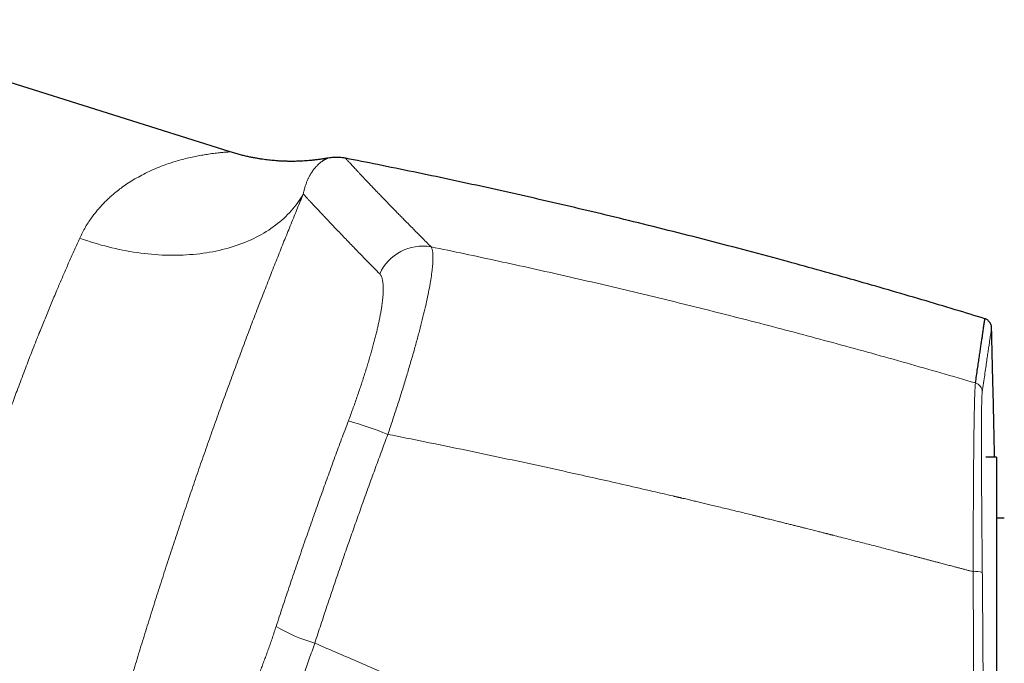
# Model space of a CAD drawing. Header units: millimetres. Extents: x 8 to 1110, y 12 to 672.
# Tile 8 of 58: x 223 to 285, y 623 to 664. Entities that reach past the tile are written whole.
import ezdxf

# ---------------------------------------------------------------- set-up
doc = ezdxf.new("R2010")
doc.units = ezdxf.units.MM

msp = doc.modelspace()

# ---------------------------------------------------------------- linework, layer by layer
at = {"color": 7, "linetype": 'Continuous', "lineweight": 30}
for p, q in [((236.097, 655.225), (209.375, 663.65)), ((284.891, 635.785), (284.206, 635.785)), ((284.891, 635.785), (284.206, 635.785)), ((284.891, 635.785), (284.891, 606.785)), ((285.391, 631.885), (284.891, 631.885))]:
    msp.add_line(p, q, dxfattribs=at)
at = {"color": 8, "linetype": 'Continuous', "lineweight": 0, "flags": 128}
msp.add_lwpolyline([(226.513, 649.73), (226.739, 649.65), (226.965, 649.573), (227.192, 649.498), (227.42, 649.427), (227.648, 649.359), (227.877, 649.293), (228.106, 649.231), (228.336, 649.171), (228.565, 649.115), (228.795, 649.062), (229.025, 649.012), (229.255, 648.965), (229.485, 648.921), (229.715, 648.88), (229.945, 648.842), (230.174, 648.808), (230.403, 648.777), (230.631, 648.749), (230.859, 648.724), (231.087, 648.703), (231.313, 648.684), (231.539, 648.669), (231.764, 648.657), (231.988, 648.649), (232.211, 648.644), (232.434, 648.642), (232.654, 648.643), (232.874, 648.647), (233.092, 648.655), (233.309, 648.666), (233.525, 648.68), (233.739, 648.697), (233.952, 648.718), (234.162, 648.742), (234.371, 648.769), (234.579, 648.799), (234.784, 648.832), (234.988, 648.869), (235.189, 648.909), (235.388, 648.952), (235.585, 648.998), (235.78, 649.047), (235.973, 649.1), (236.163, 649.155), (236.351, 649.214), (236.537, 649.275), (236.72, 649.34), (236.9, 649.408), (237.078, 649.478), (237.252, 649.552), (237.425, 649.628), (237.594, 649.708), (237.76, 649.79), (237.924, 649.875), (238.084, 649.963), (238.241, 650.054), (238.395, 650.148), (238.547, 650.244), (238.694, 650.343), (238.839, 650.445), (238.98, 650.549), (239.118, 650.656), (239.252, 650.765), (239.383, 650.877), (239.511, 650.992), (239.634, 651.109), (239.755, 651.228), (239.871, 651.35), (239.984, 651.474), (240.093, 651.601), (240.199, 651.729), (240.301, 651.86), (240.399, 651.993), (240.493, 652.128), (240.583, 652.265), (240.669, 652.404), (240.751, 652.545)], dxfattribs=at)
at = {"color": 8, "linetype": 'Continuous', "lineweight": 0}
for centre, radius, start, end in [((248.368, 646.193), 3.03, 80.18532, 155.32794), ((283.389, 639.928), 0.599, 1.53274, 73.83315), ((236.034, 611.544), 27.602, 68.5317, 74.04546), ((283.56, 626.999), 1.49, 73.19315, 96.04931), ((244.298, 633.868), 10.332, 239.27255, 254.18274)]:
    msp.add_arc(centre, radius, start, end, dxfattribs=at)
for points, knots in [([(236.097, 655.225), (236.089, 655.224), (236.074, 655.224), (235.954, 655.219), (235.763, 655.206), (235.493, 655.182), (235.144, 655.143), (234.753, 655.091), (234.355, 655.027), (233.972, 654.955), (233.569, 654.87), (233.143, 654.772), (232.714, 654.655), (232.279, 654.519), (231.813, 654.354), (231.325, 654.16), (230.831, 653.934), (230.366, 653.695), (229.932, 653.447), (229.53, 653.193), (229.161, 652.935), (228.846, 652.692), (228.577, 652.466), (228.344, 652.255), (228.121, 652.039), (227.908, 651.817), (227.705, 651.589), (227.512, 651.356), (227.228, 650.985), (226.875, 650.463), (226.632, 649.97), (226.513, 649.73)], [0, 0, 0, 0, 0.035378, 0.072827, 0.112437, 0.154396, 0.198862, 0.245966, 0.282217, 0.318535, 0.354933, 0.391453, 0.427989, 0.464475, 0.500911, 0.544046, 0.584869, 0.623388, 0.659613, 0.693556, 0.725229, 0.754647, 0.776484, 0.797907, 0.818923, 0.83954, 0.859767, 0.879613, 0.899088, 0.950797, 1, 1, 1, 1]), ([(242.323, 654.831), (242.323, 654.831), (242.322, 654.831), (242.313, 654.827), (242.3, 654.822), (242.281, 654.814), (242.257, 654.803), (242.231, 654.791), (242.203, 654.777), (242.183, 654.767), (242.169, 654.76), (242.162, 654.756), (242.155, 654.752), (242.148, 654.749), (242.141, 654.745), (242.134, 654.741), (242.116, 654.731), (242.085, 654.714), (242.041, 654.687), (241.994, 654.657), (241.946, 654.625), (241.896, 654.588), (241.842, 654.547), (241.791, 654.505), (241.741, 654.462), (241.695, 654.42), (241.649, 654.375), (241.603, 654.328), (241.547, 654.269), (241.484, 654.195), (241.411, 654.104), (241.34, 654.007), (241.271, 653.903), (241.224, 653.825), (241.197, 653.779), (241.189, 653.766), (241.182, 653.754), (241.175, 653.74), (241.167, 653.726), (241.159, 653.711), (241.141, 653.679), (241.115, 653.629), (241.081, 653.561), (241.044, 653.483), (241.005, 653.394), (240.964, 653.294), (240.926, 653.192), (240.89, 653.087), (240.857, 652.981), (240.826, 652.875), (240.798, 652.767), (240.773, 652.658), (240.758, 652.583), (240.75, 652.546)], [0, 0, 0, 0, 0.027461, 0.055414, 0.083838, 0.112735, 0.142107, 0.171957, 0.194329, 0.216965, 0.222082, 0.227213, 0.232357, 0.237514, 0.242685, 0.247869, 0.252651, 0.281079, 0.310052, 0.336864, 0.364128, 0.391843, 0.420012, 0.448633, 0.47144, 0.494528, 0.51733, 0.539831, 0.562152, 0.597288, 0.631965, 0.666184, 0.699944, 0.732769, 0.736426, 0.740077, 0.743722, 0.747362, 0.751204, 0.755569, 0.759917, 0.777848, 0.795482, 0.812818, 0.835978, 0.858585, 0.880638, 0.902136, 0.923081, 0.943113, 0.96261, 0.981572, 1, 1, 1, 1]), ([(243.436, 654.823), (243.436, 654.822), (243.437, 654.821), (243.451, 654.805), (243.475, 654.779), (243.51, 654.741), (243.554, 654.693), (243.609, 654.633), (243.674, 654.563), (243.749, 654.482), (243.834, 654.39), (243.929, 654.288), (244.033, 654.177), (244.147, 654.055), (244.271, 653.922), (244.407, 653.777), (244.555, 653.621), (244.713, 653.453), (244.881, 653.276), (245.06, 653.088), (245.25, 652.889), (245.449, 652.681), (245.658, 652.465), (245.875, 652.239), (246.103, 652.004), (246.324, 651.776), (246.536, 651.558), (246.736, 651.353), (246.943, 651.141), (247.17, 650.909), (247.42, 650.656), (247.693, 650.379), (247.975, 650.093), (248.268, 649.798), (248.57, 649.494), (248.78, 649.284), (248.885, 649.179)], [0, 0, 0, 0, 0.027135, 0.0581, 0.089068, 0.12004, 0.150947, 0.181856, 0.212767, 0.24368, 0.274595, 0.304959, 0.335325, 0.365692, 0.396061, 0.427051, 0.458042, 0.489034, 0.519984, 0.550918, 0.581859, 0.612808, 0.643145, 0.673486, 0.703833, 0.734184, 0.757983, 0.781705, 0.805459, 0.829246, 0.857603, 0.886003, 0.914444, 0.942925, 0.971444, 1, 1, 1, 1]), ([(240.751, 652.545), (240.687, 652.391), (240.559, 652.082), (240.364, 651.608), (240.168, 651.128), (239.97, 650.641), (239.771, 650.151), (239.572, 649.656), (239.372, 649.158), (239.17, 648.653), (238.966, 648.138), (238.758, 647.612), (238.547, 647.076), (238.335, 646.533), (238.122, 645.983), (237.906, 645.426), (237.69, 644.862), (237.471, 644.29), (237.252, 643.712), (237.031, 643.128), (236.811, 642.54), (236.589, 641.946), (236.369, 641.352), (236.15, 640.757), (235.932, 640.162), (235.713, 639.561), (235.493, 638.951), (235.271, 638.334), (235.048, 637.709), (234.825, 637.082), (234.603, 636.451), (234.381, 635.818), (234.16, 635.183), (233.939, 634.544), (233.719, 633.904), (233.5, 633.262), (233.282, 632.618), (233.064, 631.972), (232.849, 631.329), (232.636, 630.687), (232.425, 630.048), (232.215, 629.408), (232.005, 628.764), (231.796, 628.116), (231.586, 627.464), (231.379, 626.813), (231.173, 626.163), (230.968, 625.513), (230.766, 624.864), (230.564, 624.216), (230.365, 623.569), (230.168, 622.924), (229.973, 622.282), (229.781, 621.644), (229.592, 621.012), (229.406, 620.387), (229.224, 619.768), (229.043, 619.151), (228.863, 618.532), (228.684, 617.912), (228.506, 617.292), (228.331, 616.678), (228.159, 616.069), (227.989, 615.466), (227.823, 614.868), (227.714, 614.474), (227.659, 614.277)], [0, 0, 0, 0, 0.015859, 0.031662, 0.047416, 0.063127, 0.0788, 0.094162, 0.109499, 0.124817, 0.140122, 0.155732, 0.171339, 0.186951, 0.202573, 0.218211, 0.233871, 0.249559, 0.26531, 0.281027, 0.296716, 0.312385, 0.328038, 0.343403, 0.358765, 0.37413, 0.389558, 0.405271, 0.420959, 0.436628, 0.452283, 0.467932, 0.483579, 0.499231, 0.514875, 0.53051, 0.546144, 0.561781, 0.577428, 0.592811, 0.608215, 0.623646, 0.639052, 0.654755, 0.670449, 0.686138, 0.70183, 0.717528, 0.73324, 0.74897, 0.764728, 0.780462, 0.796176, 0.811878, 0.827571, 0.842983, 0.858398, 0.873821, 0.889386, 0.905241, 0.921068, 0.936873, 0.952663, 0.968444, 0.984221, 1, 1, 1, 1]), ([(240.75, 652.546), (240.786, 652.506), (240.859, 652.427), (240.981, 652.295), (241.112, 652.154), (241.252, 652.002), (241.403, 651.841), (241.563, 651.669), (241.739, 651.481), (241.932, 651.275), (242.144, 651.052), (242.367, 650.816), (242.602, 650.568), (242.85, 650.308), (243.11, 650.036), (243.382, 649.752), (243.667, 649.456), (243.964, 649.148), (244.272, 648.83), (244.591, 648.503), (244.919, 648.166), (245.259, 647.819), (245.496, 647.578), (245.615, 647.458)], [0, 0, 0, 0, 0.044804, 0.089609, 0.134416, 0.179224, 0.224033, 0.268843, 0.313652, 0.362943, 0.412232, 0.461521, 0.510808, 0.560094, 0.609377, 0.658657, 0.707935, 0.757209, 0.80648, 0.854866, 0.903249, 0.951627, 1, 1, 1, 1]), ([(226.513, 649.73), (226.457, 649.608), (226.347, 649.364), (226.18, 648.992), (226.014, 648.62), (225.849, 648.247), (225.686, 647.875), (225.526, 647.506), (225.368, 647.14), (225.212, 646.775), (225.047, 646.388), (224.876, 645.981), (224.697, 645.553), (224.521, 645.129), (224.348, 644.708), (224.179, 644.292), (224.059, 643.994), (223.987, 643.814), (223.961, 643.751), (223.936, 643.688), (223.911, 643.625), (223.886, 643.561), (223.829, 643.42), (223.711, 643.123), (223.54, 642.688), (223.346, 642.191), (223.151, 641.684), (222.946, 641.147), (222.733, 640.58), (222.529, 640.035), (222.337, 639.511), (222.154, 639.009), (221.975, 638.51), (221.798, 638.013), (221.624, 637.518), (221.474, 637.086), (221.346, 636.713), (221.239, 636.4), (221.133, 636.085), (221.026, 635.769), (220.92, 635.45), (220.814, 635.13), (220.679, 634.719), (220.515, 634.214), (220.324, 633.616), (220.14, 633.034), (219.965, 632.471), (219.797, 631.926), (219.631, 631.378), (219.466, 630.827), (219.302, 630.275), (219.167, 629.813), (219.06, 629.442), (218.979, 629.161), (218.899, 628.88), (218.819, 628.599), (218.74, 628.316), (218.661, 628.033), (218.582, 627.75), (218.497, 627.442), (218.406, 627.109), (218.31, 626.751), (218.214, 626.395), (218.121, 626.044), (218.015, 625.643), (217.897, 625.19), (217.766, 624.681), (217.637, 624.171), (217.51, 623.661), (217.384, 623.15), (217.303, 622.812), (217.262, 622.642)], [0, 0, 0, 0, 0.017728, 0.035184, 0.052366, 0.069277, 0.085914, 0.101989, 0.117801, 0.133351, 0.148638, 0.166494, 0.183978, 0.20109, 0.217831, 0.2342, 0.250197, 0.25264, 0.255081, 0.257518, 0.259953, 0.262385, 0.264814, 0.276224, 0.296438, 0.31431, 0.332018, 0.352882, 0.373513, 0.393911, 0.411927, 0.429757, 0.447402, 0.464862, 0.482137, 0.499228, 0.510015, 0.52084, 0.531703, 0.542603, 0.55354, 0.564515, 0.575528, 0.595817, 0.616233, 0.636777, 0.655228, 0.673782, 0.692438, 0.711198, 0.730061, 0.749028, 0.758621, 0.768252, 0.777922, 0.787631, 0.797378, 0.807163, 0.816987, 0.826849, 0.839302, 0.851817, 0.864392, 0.876884, 0.888932, 0.907005, 0.925254, 0.943677, 0.962276, 0.98105, 1, 1, 1, 1]), ([(248.885, 649.179), (248.908, 649.134), (248.954, 649.045), (248.993, 648.837), (249.012, 648.575), (249.006, 648.255), (248.978, 647.879), (248.927, 647.45), (248.853, 646.968), (248.756, 646.435), (248.637, 645.851), (248.495, 645.219), (248.331, 644.543), (248.148, 643.827), (247.946, 643.077), (247.727, 642.298), (247.493, 641.492), (247.244, 640.666), (246.983, 639.822), (246.71, 638.966), (246.428, 638.101), (246.233, 637.521), (246.136, 637.231)], [0, 0, 0, 0, 0.049751, 0.099486, 0.149223, 0.198975, 0.248758, 0.298587, 0.348485, 0.398483, 0.448626, 0.49897, 0.54937, 0.599662, 0.649882, 0.700047, 0.750166, 0.800237, 0.850256, 0.900222, 0.950133, 1, 1, 1, 1]), ([(248.885, 649.179), (249.6, 649.03), (251.031, 648.732), (253.179, 648.271), (255.332, 647.798), (257.49, 647.312), (259.638, 646.816), (261.778, 646.311), (263.909, 645.796), (266.044, 645.269), (268.197, 644.726), (270.368, 644.166), (272.558, 643.589), (274.751, 642.999), (276.948, 642.396), (279.148, 641.779), (281.352, 641.149), (282.82, 640.718), (283.555, 640.503)], [0, 0, 0, 0, 0.061382, 0.12294, 0.184677, 0.246591, 0.308684, 0.369841, 0.431172, 0.492676, 0.554354, 0.61747, 0.680768, 0.744248, 0.80791, 0.871756, 0.935786, 1, 1, 1, 1]), ([(243.621, 638.083), (243.668, 638.209), (243.762, 638.461), (243.9, 638.839), (244.036, 639.216), (244.168, 639.593), (244.296, 639.964), (244.419, 640.33), (244.537, 640.689), (244.652, 641.045), (244.763, 641.399), (244.87, 641.75), (244.974, 642.097), (245.072, 642.437), (245.165, 642.771), (245.253, 643.096), (245.335, 643.412), (245.411, 643.717), (245.481, 644.012), (245.545, 644.3), (245.604, 644.579), (245.656, 644.85), (245.703, 645.109), (245.743, 645.357), (245.776, 645.591), (245.802, 645.812), (245.822, 646.019), (245.835, 646.214), (245.843, 646.398), (245.843, 646.571), (245.838, 646.731), (245.825, 646.877), (245.806, 647.01), (245.781, 647.129), (245.749, 647.233), (245.711, 647.322), (245.667, 647.399), (245.632, 647.438), (245.615, 647.458)], [0, 0, 0, 0, 0.0280865, 0.0561591, 0.084264, 0.1124474, 0.1405918, 0.1680809, 0.1955454, 0.2230284, 0.250573, 0.2786321, 0.3065989, 0.3345198, 0.3624419, 0.3905408, 0.4181602, 0.4456861, 0.4731658, 0.5006473, 0.5285978, 0.5565382, 0.584518, 0.6125865, 0.6405701, 0.667881, 0.6952029, 0.7225796, 0.7500543, 0.7779545, 0.8058206, 0.8336969, 0.8616274, 0.8897023, 0.9172881, 0.9448386, 0.9723954, 1, 1, 1, 1]), ([(283.987, 639.944), (284.014, 640.131), (284.069, 640.506), (284.143, 641.017), (284.212, 641.491), (284.275, 641.924), (284.332, 642.317), (284.383, 642.67), (284.429, 642.982), (284.467, 643.244), (284.498, 643.46), (284.524, 643.636), (284.545, 643.78), (284.56, 643.889), (284.572, 643.966), (284.579, 644.014), (284.582, 644.035), (284.583, 644.041), (284.583, 644.042), (284.583, 644.042), (284.583, 644.042), (284.583, 644.042), (284.583, 644.042), (284.583, 644.042), (284.583, 644.042), (284.583, 644.042), (284.583, 644.042), (284.583, 644.042)], [0, 0, 0, 0, 0.06995, 0.139901, 0.209852, 0.279803, 0.349755, 0.419706, 0.489658, 0.559611, 0.621169, 0.682727, 0.744286, 0.805844, 0.860015, 0.914187, 0.961858, 0.982833, 0.992062, 0.996123, 0.996654, 0.997186, 0.997718, 0.99825, 0.998781, 0.999313, 1, 1, 1, 1]), ([(283.403, 628.48), (283.404, 628.731), (283.406, 629.233), (283.408, 629.978), (283.411, 630.713), (283.414, 631.436), (283.417, 632.146), (283.421, 632.84), (283.425, 633.518), (283.429, 634.176), (283.434, 634.813), (283.438, 635.427), (283.444, 636.017), (283.449, 636.553), (283.455, 637.036), (283.46, 637.471), (283.466, 637.881), (283.472, 638.265), (283.479, 638.622), (283.486, 638.953), (283.493, 639.255), (283.501, 639.528), (283.509, 639.771), (283.517, 639.983), (283.526, 640.164), (283.536, 640.312), (283.545, 640.429), (283.552, 640.478), (283.555, 640.503)], [0, 0, 0, 0, 0.041799, 0.083521, 0.12518, 0.166789, 0.208358, 0.2499, 0.291427, 0.332953, 0.374495, 0.416073, 0.457711, 0.499439, 0.535239, 0.571014, 0.606769, 0.642508, 0.678235, 0.713951, 0.74966, 0.785366, 0.821074, 0.856791, 0.892527, 0.928295, 0.964112, 1, 1, 1, 1]), ([(283.991, 628.425), (283.99, 628.56), (283.987, 628.83), (283.983, 629.232), (283.98, 629.632), (283.976, 630.029), (283.972, 630.424), (283.969, 630.838), (283.965, 631.271), (283.961, 631.721), (283.958, 632.165), (283.954, 632.58), (283.952, 632.967), (283.949, 633.327), (283.947, 633.681), (283.945, 634.029), (283.943, 634.37), (283.941, 634.691), (283.939, 634.993), (283.938, 635.275), (283.937, 635.582), (283.936, 635.843), (283.936, 636.032), (283.935, 636.108), (283.935, 636.135), (283.935, 636.144), (283.935, 636.153), (283.935, 636.162), (283.935, 636.17), (283.935, 636.187), (283.935, 636.215), (283.935, 636.257), (283.935, 636.307), (283.935, 636.368), (283.935, 636.44), (283.935, 636.523), (283.934, 636.615), (283.934, 636.715), (283.934, 636.824), (283.934, 636.941), (283.934, 637.066), (283.934, 637.197), (283.935, 637.333), (283.935, 637.435), (283.935, 637.504), (283.935, 637.536), (283.935, 637.569), (283.935, 637.6), (283.935, 637.628), (283.935, 637.653), (283.936, 637.716), (283.936, 637.815), (283.937, 637.953), (283.938, 638.087), (283.938, 638.216), (283.939, 638.336), (283.94, 638.443), (283.941, 638.538), (283.942, 638.602), (283.942, 638.643), (283.943, 638.664), (283.943, 638.684), (283.943, 638.704), (283.943, 638.723), (283.944, 638.796), (283.946, 638.919), (283.949, 639.081), (283.952, 639.231), (283.955, 639.368), (283.959, 639.493), (283.963, 639.602), (283.967, 639.697), (283.972, 639.778), (283.977, 639.846), (283.982, 639.903), (283.985, 639.93), (283.987, 639.944)], [0, 0, 0, 0, 0.023472, 0.046917, 0.070338, 0.093736, 0.117115, 0.140476, 0.167988, 0.195481, 0.222958, 0.250422, 0.273696, 0.296965, 0.320232, 0.343498, 0.366768, 0.390045, 0.410537, 0.43104, 0.451557, 0.478666, 0.490606, 0.495863, 0.496551, 0.49724, 0.497928, 0.498617, 0.499305, 0.499994, 0.502655, 0.506004, 0.510042, 0.514768, 0.520747, 0.527555, 0.53519, 0.543653, 0.552943, 0.563059, 0.574002, 0.585771, 0.598177, 0.611386, 0.614461, 0.617576, 0.620732, 0.623929, 0.62655, 0.62884, 0.631119, 0.645073, 0.658537, 0.673244, 0.687319, 0.700763, 0.713577, 0.724332, 0.734599, 0.737207, 0.739782, 0.742324, 0.744832, 0.747307, 0.749748, 0.773083, 0.796414, 0.819744, 0.843074, 0.866407, 0.889747, 0.911762, 0.933791, 0.955836, 0.977904, 1, 1, 1, 1]), ([(239.019, 624.986), (239.153, 625.395), (239.422, 626.214), (239.832, 627.441), (240.247, 628.667), (240.667, 629.892), (241.093, 631.116), (241.515, 632.315), (241.933, 633.49), (242.348, 634.641), (242.768, 635.79), (243.192, 636.937), (243.478, 637.701), (243.621, 638.083)], [0, 0, 0, 0, 0.093409, 0.186776, 0.280108, 0.373416, 0.46671, 0.559998, 0.647958, 0.735931, 0.823923, 0.911944, 1, 1, 1, 1]), ([(246.136, 637.231), (246.004, 636.878), (245.741, 636.173), (245.351, 635.113), (244.964, 634.052), (244.582, 632.99), (244.203, 631.927), (243.828, 630.863), (243.444, 629.763), (243.052, 628.626), (242.652, 627.452), (242.257, 626.278), (241.866, 625.103), (241.61, 624.319), (241.482, 623.927)], [0, 0, 0, 0, 0.080051, 0.160071, 0.240067, 0.320044, 0.40001, 0.479969, 0.55993, 0.647894, 0.735875, 0.823881, 0.91192, 1, 1, 1, 1]), ([(246.136, 637.231), (246.918, 637.074), (248.483, 636.761), (250.829, 636.278), (253.175, 635.786), (255.52, 635.282), (257.656, 634.814), (259.583, 634.384), (261.301, 633.995), (262.869, 633.635), (263.888, 633.398), (264.358, 633.288), (264.428, 633.271), (264.497, 633.255), (264.567, 633.239), (264.637, 633.222), (264.707, 633.206), (264.775, 633.19), (264.878, 633.165), (265.018, 633.133), (265.236, 633.081), (265.499, 633.019), (265.811, 632.945), (266.134, 632.868), (266.469, 632.788), (266.831, 632.701), (267.223, 632.607), (267.645, 632.505), (268.082, 632.399), (268.515, 632.294), (268.943, 632.19), (269.245, 632.116), (269.44, 632.068), (269.528, 632.046), (269.626, 632.022), (269.729, 631.997), (269.862, 631.964), (270.026, 631.923), (270.261, 631.865), (270.534, 631.798), (270.841, 631.722), (271.134, 631.648), (271.415, 631.579), (271.682, 631.512), (271.932, 631.449), (272.165, 631.391), (272.382, 631.336), (272.586, 631.285), (272.78, 631.236), (272.965, 631.189), (273.141, 631.145), (273.308, 631.103), (273.462, 631.064), (273.602, 631.028), (273.73, 630.996), (273.841, 630.967), (273.936, 630.943), (274.017, 630.923), (274.074, 630.908), (274.114, 630.898), (274.155, 630.888), (274.211, 630.873), (274.282, 630.855), (274.352, 630.837), (274.422, 630.82), (274.631, 630.766), (274.976, 630.678), (275.454, 630.556), (275.919, 630.436), (276.376, 630.319), (276.824, 630.203), (277.263, 630.09), (277.69, 629.979), (278.105, 629.871), (278.419, 629.79), (278.636, 629.733), (278.747, 629.704), (278.846, 629.678), (278.936, 629.655), (279.033, 629.63), (279.137, 629.602), (279.266, 629.569), (279.419, 629.529), (279.601, 629.481), (279.798, 629.43), (280.005, 629.376), (280.223, 629.318), (280.451, 629.259), (280.639, 629.209), (280.786, 629.171), (280.886, 629.144), (280.988, 629.117), (281.087, 629.091), (281.182, 629.067), (281.345, 629.024), (281.577, 628.962), (281.873, 628.885), (282.144, 628.813), (282.392, 628.748), (282.617, 628.688), (282.831, 628.632), (283.032, 628.578), (283.222, 628.528), (283.344, 628.496), (283.403, 628.48)], [0, 0, 0, 0, 0.062658, 0.125333, 0.188024, 0.250732, 0.313459, 0.35947, 0.405492, 0.451525, 0.485559, 0.487431, 0.489303, 0.491175, 0.493047, 0.49492, 0.496792, 0.498664, 0.500419, 0.505099, 0.509899, 0.517944, 0.526304, 0.534977, 0.543964, 0.553266, 0.564192, 0.575522, 0.587257, 0.599394, 0.61041, 0.621738, 0.623764, 0.626106, 0.628896, 0.631656, 0.634385, 0.639656, 0.64481, 0.653406, 0.661652, 0.669547, 0.677093, 0.684288, 0.691133, 0.697266, 0.703087, 0.708597, 0.713796, 0.718684, 0.723527, 0.72802, 0.732162, 0.735954, 0.739396, 0.742488, 0.744918, 0.747077, 0.748965, 0.74954, 0.75033, 0.752232, 0.754127, 0.756016, 0.757899, 0.759776, 0.772931, 0.78578, 0.798322, 0.810558, 0.822701, 0.834527, 0.846035, 0.857225, 0.868097, 0.871448, 0.874768, 0.877042, 0.879444, 0.882056, 0.884878, 0.887908, 0.892417, 0.897321, 0.902621, 0.908316, 0.914096, 0.920232, 0.926727, 0.929376, 0.93208, 0.934839, 0.937633, 0.940082, 0.942499, 0.950873, 0.958841, 0.966403, 0.972812, 0.978897, 0.984659, 0.990096, 0.99521, 1, 1, 1, 1]), ([(283.383, 607.197), (283.386, 607.568), (283.393, 608.309), (283.401, 609.421), (283.409, 610.533), (283.416, 611.645), (283.422, 612.757), (283.427, 613.936), (283.432, 615.181), (283.435, 616.492), (283.437, 617.803), (283.438, 619.068), (283.437, 620.285), (283.435, 621.456), (283.433, 622.627), (283.429, 623.798), (283.424, 624.969), (283.418, 626.139), (283.412, 627.31), (283.406, 628.09), (283.403, 628.48)], [0, 0, 0, 0, 0.052434, 0.104813, 0.157143, 0.209431, 0.261684, 0.313907, 0.375427, 0.436926, 0.498414, 0.559901, 0.614809, 0.669732, 0.724678, 0.779654, 0.834666, 0.889724, 0.944833, 1, 1, 1, 1]), ([(284.02, 607.258), (284.023, 607.626), (284.028, 608.363), (284.034, 609.469), (284.04, 610.575), (284.044, 611.681), (284.048, 612.787), (284.051, 613.96), (284.052, 615.198), (284.052, 616.502), (284.051, 617.806), (284.049, 619.063), (284.045, 620.274), (284.041, 621.439), (284.035, 622.603), (284.029, 623.768), (284.021, 624.932), (284.012, 626.097), (284.002, 627.261), (283.995, 628.037), (283.991, 628.425)], [0, 0, 0, 0, 0.0524335, 0.104812, 0.1571418, 0.2094296, 0.2616816, 0.3139044, 0.3754238, 0.436922, 0.4984095, 0.5598968, 0.6148045, 0.6697276, 0.7246736, 0.7796497, 0.8346632, 0.8897213, 0.9448312, 1, 1, 1, 1]), ([(234.995, 616.979), (235.022, 616.99), (235.076, 617.011), (235.16, 617.059), (235.248, 617.119), (235.338, 617.193), (235.431, 617.278), (235.525, 617.375), (235.622, 617.484), (235.721, 617.604), (235.823, 617.737), (235.928, 617.883), (236.036, 618.042), (236.145, 618.212), (236.257, 618.394), (236.371, 618.587), (236.485, 618.79), (236.601, 619.003), (236.717, 619.225), (236.836, 619.459), (236.957, 619.705), (237.079, 619.962), (237.202, 620.228), (237.326, 620.503), (237.449, 620.785), (237.572, 621.072), (237.693, 621.364), (237.815, 621.663), (237.938, 621.971), (238.061, 622.287), (238.185, 622.611), (238.307, 622.939), (238.43, 623.274), (238.551, 623.612), (238.67, 623.952), (238.788, 624.293), (238.904, 624.638), (238.98, 624.87), (239.019, 624.986)], [0, 0, 0, 0, 0.028147, 0.056242, 0.084324, 0.112432, 0.140532, 0.168027, 0.195471, 0.2229, 0.25035, 0.278398, 0.306355, 0.334259, 0.362149, 0.390221, 0.417853, 0.445414, 0.472941, 0.500475, 0.528555, 0.556589, 0.584618, 0.612683, 0.640686, 0.668054, 0.695402, 0.722768, 0.750188, 0.77809, 0.80595, 0.833806, 0.861697, 0.889725, 0.917287, 0.944828, 0.972386, 1, 1, 1, 1]), ([(236.673, 613.528), (236.702, 613.547), (236.76, 613.585), (236.855, 613.668), (236.955, 613.769), (237.061, 613.891), (237.172, 614.032), (237.288, 614.192), (237.409, 614.372), (237.535, 614.571), (237.666, 614.788), (237.802, 615.025), (237.942, 615.279), (238.086, 615.552), (238.235, 615.843), (238.388, 616.152), (238.544, 616.478), (238.704, 616.821), (238.868, 617.18), (239.034, 617.555), (239.202, 617.942), (239.372, 618.343), (239.544, 618.756), (239.717, 619.181), (239.891, 619.617), (240.067, 620.063), (240.244, 620.519), (240.421, 620.984), (240.598, 621.458), (240.776, 621.939), (240.953, 622.427), (241.13, 622.921), (241.307, 623.421), (241.423, 623.758), (241.482, 623.927)], [0, 0, 0, 0, 0.03103, 0.062059, 0.093091, 0.12413, 0.155179, 0.186241, 0.21732, 0.24842, 0.279544, 0.310698, 0.341887, 0.373119, 0.404403, 0.435747, 0.467165, 0.498669, 0.530181, 0.56162, 0.592999, 0.62433, 0.655623, 0.686887, 0.718133, 0.749369, 0.780604, 0.811847, 0.843106, 0.874391, 0.905712, 0.937079, 0.968504, 1, 1, 1, 1]), ([(241.482, 623.927), (241.927, 623.733), (242.823, 623.344), (244.178, 622.76), (245.552, 622.171), (246.945, 621.577), (248.348, 620.982), (249.762, 620.386), (251.186, 619.79), (252.628, 619.189), (254.088, 618.585), (255.567, 617.976), (257.064, 617.364), (258.58, 616.748), (259.727, 616.286), (260.498, 615.975), (260.887, 615.819), (261.278, 615.662), (261.67, 615.505), (262.057, 615.351), (262.426, 615.203), (263.299, 614.856), (264.601, 614.34), (266.347, 613.652), (268.024, 612.997), (269.718, 612.339), (271.43, 611.679), (273.16, 611.016), (275.013, 610.312), (276.992, 609.565), (279.1, 608.777), (281.232, 607.986), (282.663, 607.461), (283.383, 607.197)], [0, 0, 0, 0, 0.032325, 0.065075, 0.09825, 0.131849, 0.165872, 0.199698, 0.233932, 0.268572, 0.303619, 0.339072, 0.374929, 0.411191, 0.447858, 0.45714, 0.466448, 0.475781, 0.48514, 0.494524, 0.503418, 0.511612, 0.55699, 0.596474, 0.636343, 0.676597, 0.717236, 0.758258, 0.799664, 0.848954, 0.898774, 0.949123, 1, 1, 1, 1])]:
    msp.add_open_spline(points, degree=3, knots=knots, dxfattribs=at)
at = {"color": 7, "linetype": 'Continuous', "lineweight": 30}
for points, knots in [([(242.324, 654.831), (242.236, 654.816), (242.065, 654.786), (241.814, 654.749), (241.573, 654.717), (241.344, 654.691), (241.127, 654.671), (240.922, 654.655), (240.731, 654.643), (240.551, 654.634), (240.388, 654.628), (240.241, 654.625), (240.11, 654.623), (239.988, 654.623), (239.876, 654.623), (239.773, 654.625), (239.678, 654.627), (239.583, 654.63), (239.478, 654.633), (239.358, 654.639), (239.22, 654.646), (239.071, 654.656), (238.909, 654.669), (238.736, 654.685), (238.553, 654.704), (238.359, 654.727), (238.154, 654.755), (237.936, 654.788), (237.706, 654.827), (237.463, 654.873), (237.209, 654.927), (236.944, 654.988), (236.67, 655.057), (236.386, 655.136), (236.194, 655.195), (236.097, 655.225)], [0, 0, 0, 0, 0.042219, 0.082602, 0.12113, 0.157786, 0.192554, 0.224853, 0.255308, 0.283913, 0.310659, 0.332965, 0.353781, 0.373105, 0.390934, 0.407267, 0.422102, 0.436445, 0.452247, 0.472108, 0.49393, 0.517713, 0.543455, 0.571154, 0.600258, 0.631242, 0.664098, 0.698821, 0.736165, 0.775431, 0.816605, 0.859669, 0.904605, 0.951391, 1, 1, 1, 1]), ([(243.437, 654.823), (243.369, 654.835), (243.234, 654.858), (243.035, 654.876), (242.845, 654.881), (242.665, 654.875), (242.498, 654.859), (242.385, 654.843), (242.329, 654.832), (242.323, 654.831)], [0, 0, 0, 0, 0.186436, 0.365147, 0.535173, 0.695673, 0.845934, 0.985362, 1, 1, 1, 1]), ([(284.158, 644.594), (283.529, 644.786), (282.193, 645.196), (280.143, 645.809), (278.01, 646.435), (275.874, 647.049), (273.735, 647.65), (271.465, 648.275), (269.064, 648.921), (266.531, 649.584), (263.994, 650.231), (261.543, 650.838), (259.18, 651.408), (256.905, 651.943), (254.626, 652.465), (252.344, 652.974), (250.06, 653.469), (247.772, 653.95), (245.564, 654.403), (244.118, 654.688), (243.436, 654.822)], [0, 0, 0, 0, 0.046932, 0.099853, 0.152768, 0.205676, 0.258578, 0.311476, 0.373814, 0.436148, 0.498478, 0.560805, 0.616453, 0.672101, 0.727749, 0.783397, 0.839048, 0.894701, 0.950358, 1, 1, 1, 1]), ([(283.555, 640.503), (283.578, 640.66), (283.625, 640.974), (283.689, 641.41), (283.749, 641.82), (283.805, 642.201), (283.857, 642.554), (283.904, 642.873), (283.946, 643.159), (283.984, 643.415), (284.018, 643.646), (284.049, 643.852), (284.075, 644.033), (284.098, 644.189), (284.118, 644.32), (284.133, 644.426), (284.145, 644.508), (284.153, 644.563), (284.158, 644.594), (284.158, 644.595), (284.158, 644.596)], [0, 0, 0, 0, 0.058535, 0.117071, 0.175607, 0.234144, 0.292681, 0.351218, 0.406411, 0.461604, 0.516797, 0.571991, 0.627185, 0.682379, 0.737573, 0.792768, 0.847962, 0.903157, 0.957366, 1, 1, 1, 1]), ([(284.583, 644.041), (284.581, 644.066), (284.577, 644.113), (284.561, 644.179), (284.541, 644.235), (284.52, 644.281), (284.499, 644.318), (284.478, 644.351), (284.451, 644.388), (284.416, 644.429), (284.369, 644.475), (284.31, 644.521), (284.24, 644.564), (284.186, 644.587), (284.159, 644.598)], [0, 0, 0, 0, 0.102213, 0.194918, 0.276189, 0.344565, 0.399065, 0.445947, 0.505558, 0.579296, 0.666849, 0.767354, 0.879212, 1, 1, 1, 1]), ([(284.769, 635.785), (284.765, 635.995), (284.738, 637.531), (284.676, 640.283), (284.608, 642.826), (284.576, 644.042)], [0, 0, 0, 0, 0.076044, 0.558059, 1, 1, 1, 1])]:
    msp.add_open_spline(points, degree=3, knots=knots, dxfattribs=at)

doc.saveas('drawing.dxf')
